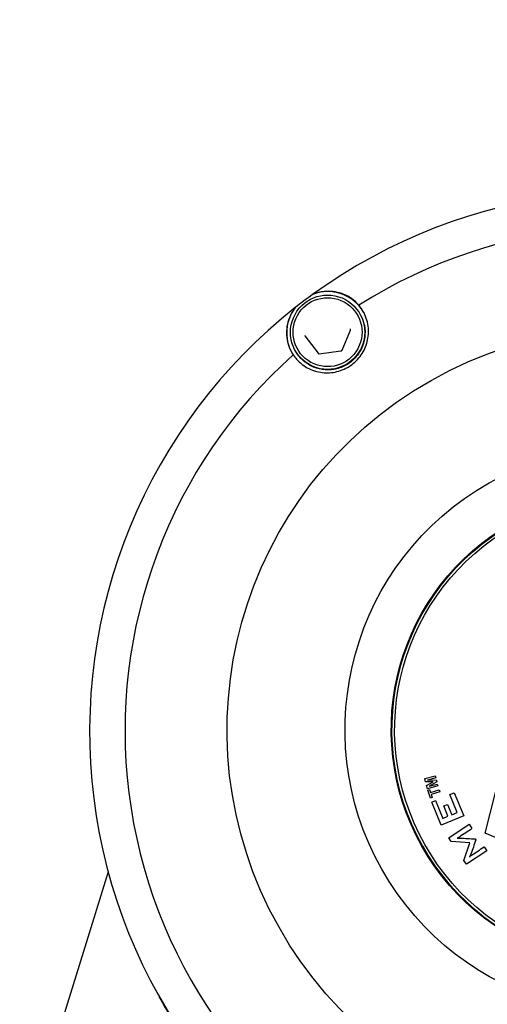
# Model space of a CAD drawing. Header units: inches. Extents: x 36 to 1719, y -84 to 1122.
# Tile 52 of 256: x 427.39 to 428.75, y 318.54 to 321.41. Entities that reach past the tile are written whole.
import ezdxf

# ---------------------------------------------------------------- set-up
doc = ezdxf.new("R2010")
doc.units = ezdxf.units.IN
doc.header["$LTSCALE"] = 48
doc.header["$MEASUREMENT"] = 0
doc.layers.add('Visible (ANSI)', color=7, linetype='Continuous', lineweight=30)

msp = doc.modelspace()

# ---------------------------------------------------------------- linework, layer by layer
at = {"layer": 'Visible (ANSI)'}
for p, q in [((428.38366, 320.54867), (428.38448, 320.54721)), ((428.33137, 320.4432), (428.35614, 320.50183)), ((428.22306, 320.48524), (428.26145, 320.43449)), ((428.19511, 320.44219), (428.19594, 320.44073)), ((428.26507, 320.43296), (428.32823, 320.44083)), ((428.74888, 319.03622), (428.90222, 319.64663)), ((428.57233, 319.19499), (428.60277, 319.20307)), ((428.60277, 319.20307), (428.60429, 319.19735)), ((428.60277, 319.20307), (428.60278, 319.20306)), ((428.60278, 319.20306), (428.60429, 319.19735)), ((428.5748, 319.18569), (428.57233, 319.19499)), ((428.59699, 319.18581), (428.5748, 319.18568)), ((428.597, 319.18581), (428.5748, 319.18569)), ((428.5748, 319.18569), (428.5748, 319.18568)), ((428.57769, 319.17477), (428.597, 319.18581)), ((428.58014, 319.16555), (428.57769, 319.17477)), ((428.61059, 319.17362), (428.58014, 319.16554)), ((428.61058, 319.17362), (428.58014, 319.16555)), ((428.60429, 319.19735), (428.58034, 319.19096)), ((428.58034, 319.19096), (428.60589, 319.19132)), ((428.60429, 319.19735), (428.58037, 319.19096)), ((428.60746, 319.1854), (428.5851, 319.17302)), ((428.5851, 319.17302), (428.60907, 319.17934)), ((428.60746, 319.18539), (428.58513, 319.17303)), ((428.60429, 319.19735), (428.60429, 319.19735)), ((428.60589, 319.19132), (428.60746, 319.1854)), ((428.60589, 319.19132), (428.60589, 319.19131)), ((428.60589, 319.19131), (428.60746, 319.18539)), ((428.60746, 319.1854), (428.60746, 319.18539)), ((428.60907, 319.17934), (428.61058, 319.17362)), ((428.60907, 319.17934), (428.60907, 319.17933)), ((428.60907, 319.17933), (428.61059, 319.17362)), ((428.61058, 319.17362), (428.61059, 319.17362)), ((428.58014, 319.16555), (428.58014, 319.16554)), ((428.58136, 319.16181), (428.58643, 319.16344)), ((428.58903, 319.138), (428.58136, 319.16181)), ((428.58643, 319.16344), (428.58929, 319.15456)), ((428.58643, 319.16344), (428.58644, 319.16344)), ((428.58644, 319.16344), (428.58929, 319.15456)), ((428.58929, 319.15456), (428.6142, 319.16258)), ((428.61615, 319.15653), (428.59124, 319.14851)), ((428.61615, 319.15653), (428.59124, 319.14852)), ((428.59124, 319.14852), (428.5941, 319.13963)), ((428.59124, 319.14852), (428.59124, 319.14851)), ((428.59124, 319.14851), (428.5941, 319.13963)), ((428.6142, 319.16258), (428.61615, 319.15653)), ((428.6142, 319.16258), (428.61421, 319.16258)), ((428.61421, 319.16258), (428.61615, 319.15653)), ((428.61615, 319.15653), (428.61615, 319.15653)), ((428.64584, 319.1489), (428.65826, 319.15397)), ((428.66724, 319.09637), (428.64584, 319.1489)), ((428.65826, 319.15397), (428.68586, 319.08623)), ((428.65826, 319.15397), (428.65826, 319.15396)), ((428.65826, 319.15396), (428.68586, 319.08622)), ((428.5941, 319.13963), (428.58903, 319.138)), ((428.5941, 319.13963), (428.58903, 319.138)), ((428.58903, 319.138), (428.58903, 319.138)), ((428.59288, 319.12662), (428.60397, 319.13114)), ((428.62024, 319.05948), (428.59288, 319.12662)), ((428.5941, 319.13963), (428.5941, 319.13963)), ((428.60397, 319.13114), (428.62513, 319.07921)), ((428.60397, 319.13114), (428.60397, 319.13113)), ((428.60397, 319.13113), (428.62513, 319.07921)), ((428.62754, 319.11559), (428.63863, 319.12011)), ((428.63991, 319.08524), (428.62754, 319.11559)), ((428.63863, 319.12011), (428.651, 319.08976)), ((428.63863, 319.12011), (428.63864, 319.12011)), ((428.63864, 319.12011), (428.651, 319.08976)), ((428.68586, 319.08623), (428.62024, 319.05948)), ((428.68586, 319.08622), (428.62024, 319.05948)), ((428.651, 319.08976), (428.66724, 319.09637)), ((428.68586, 319.08623), (428.68586, 319.08622)), ((428.62024, 319.05948), (428.62024, 319.05948)), ((428.62513, 319.07921), (428.63991, 319.08524)), ((428.64245, 319.02259), (428.70135, 319.06199)), ((428.70135, 319.06199), (428.70983, 319.04932)), ((428.70983, 319.04932), (428.70983, 319.04931)), ((429.059, 318.90526), (428.74888, 319.03622)), ((429.05899, 318.90527), (428.74888, 319.03622)), ((428.74888, 319.03622), (428.74888, 319.03622)), ((428.6498, 319.0116), (428.64245, 319.02259)), ((428.64979, 319.01161), (428.64245, 319.02259)), ((428.64245, 319.02259), (428.64245, 319.02259)), ((428.70353, 319.00835), (428.64979, 319.01161)), ((428.64979, 319.01161), (428.6498, 319.0116)), ((428.70353, 319.00835), (428.6498, 319.0116)), ((428.68646, 318.95679), (428.70353, 319.00835)), ((428.71947, 319.01948), (428.72129, 319.01676)), ((428.72129, 319.01676), (428.72129, 319.01676)), ((428.56594, 318.99885), (428.56645, 318.99795)), ((428.75282, 318.98504), (428.69392, 318.94564)), ((428.75282, 318.98503), (428.69392, 318.94563)), ((428.74536, 318.99619), (428.75282, 318.98504)), ((428.75282, 318.98504), (428.75282, 318.98503)), ((428.69392, 318.94564), (428.68646, 318.95679)), ((428.68646, 318.95679), (428.68646, 318.95678)), ((428.69392, 318.94563), (428.68646, 318.95678)), ((428.69392, 318.94564), (428.69392, 318.94563)), ((427.65016, 318.92333), (427.46465, 318.32653)), ((427.80111, 318.55575), (427.79935, 318.55886)), ((427.81756, 318.52662), (427.80143, 318.55518))]:
    msp.add_line(p, q, dxfattribs=at)
msp.add_circle((422.3504, 315.10877), 23.75, dxfattribs=at)
for centre, major_axis, ratio, start_param, end_param in [((429.16889, 319.33229), (1.36953, 0.77343), 0.999866, 5.9132072, 7.9673071), ((429.16743, 319.33487), (1.27849, 0.72201), 0.999866, 5.9748062, 7.9057081), ((428.29024, 320.49392), (0.10456, 0.05905), 0.999866, 0.0132198, 1.4372238), ((429.16889, 319.33229), (1.36953, 0.77343), 0.999866, 1.6841218, 1.724417), ((429.16889, 319.33229), (-1.36953, -0.77343), 0.999866, 4.8660097, 6.9201096), ((428.29024, 320.49392), (-0.07325, -0.09514), 0.9999067, 4.712389, 5.8712458), ((429.16743, 319.33487), (-1.27849, -0.72201), 0.999866, 4.9276087, 6.8585106), ((429.16635, 319.33678), (-0.60163, -0.33977), 0.999866, 3.1424091, 6.2823689), ((429.17096, 319.32861), (1.36953, 0.77343), 0.999866, 3.1411828, 6.2835952), ((429.17065, 319.32917), (-1.36953, -0.77343), 0.999866, 0, 3.1415927), ((429.1871, 319.30004), (1.36953, 0.77343), 0.999866, 3.1415927, 6.2831853), ((429.16637, 319.33675), (0.59992, 0.3388), 0.999866, 3.1415927, 6.2831853), ((429.16889, 319.33229), (-1.36953, -0.77343), 0.999866, 0.6772195, 2.7313193), ((429.16743, 319.33487), (-1.27849, -0.72201), 0.999866, 0.7388184, 2.6697204)]:
    msp.add_ellipse(centre, major_axis=major_axis, ratio=ratio, start_param=start_param, end_param=end_param, dxfattribs=at)
for centre, major_axis, ratio in [((429.16616, 319.33712), (-1.0183, -0.57507), 0.999866), ((428.28939, 320.49543), (0.04213, 0.09973), 0.999966), ((428.28932, 320.49554), (0.03907, 0.09248), 0.999966), ((429.1658, 319.33776), (-0.71885, -0.40596), 0.999866), ((429.1658, 319.33776), (-0.60163, -0.33977), 0.999866), ((429.16586, 319.33765), (-0.59992, -0.3388), 0.999866), ((429.1658, 319.33776), (-0.59306, -0.33493), 0.999866)]:
    msp.add_ellipse(centre, major_axis=major_axis, ratio=ratio, dxfattribs=at)
for points, knots in [([(428.38038, 320.57415), (428.37424, 320.58128), (428.36696, 320.58799), (428.34526, 320.60298), (428.32919, 320.60989), (428.29656, 320.61528), (428.27666, 320.6152), (428.25356, 320.60837), (428.24965, 320.60702), (428.24565, 320.60539)], [0.08166959, 0.08166959, 0.08166959, 0.08166959, 0.22046255, 0.22046255, 0.4409251, 0.4409251, 0.62010995, 0.62010995, 0.65364377, 0.65364377, 0.65364377, 0.65364377]), ([(428.19511, 320.56716), (428.19246, 320.56376), (428.19011, 320.56038), (428.17729, 320.54004), (428.17187, 320.52097), (428.16831, 320.48821), (428.17068, 320.47094), (428.17935, 320.44609), (428.18388, 320.4373), (428.18913, 320.4295)], [0.81248761, 0.81248761, 0.81248761, 0.81248761, 0.84602143, 0.84602143, 1.02520628, 1.02520628, 1.24566883, 1.24566883, 1.38446178, 1.38446178, 1.38446178, 1.38446178]), ([(428.18913, 320.4295), (428.19227, 320.42488), (428.19566, 320.42053), (428.20878, 320.40592), (428.2211, 320.39631), (428.24897, 320.3826), (428.26453, 320.37851), (428.29292, 320.37661), (428.30758, 320.37797), (428.33581, 320.38625), (428.34937, 320.39319), (428.37194, 320.41027), (428.38231, 320.42142), (428.39794, 320.44631), (428.40323, 320.46004), (428.40909, 320.48784), (428.40936, 320.50391), (428.4037, 320.53442), (428.39778, 320.54886), (428.39013, 320.56092), (428.38726, 320.56544), (428.38398, 320.56988), (428.38038, 320.57415)], [-0.9741877, -0.9741877, -0.9741877, -0.9741877, -0.9276072, -0.9276072, -0.8035433, -0.8035433, -0.6794793, -0.6794793, -0.5716415, -0.5716415, -0.4638036, -0.4638036, -0.3559657, -0.3559657, -0.2481279, -0.2481279, -0.1240639, -0.1240639, 0, 0, 0, 0.0465805, 0.0465805, 0.0465805, 0.0465805]), ([(428.38448, 320.54721), (428.39016, 320.53716), (428.39422, 320.52619), (428.39867, 320.50353), (428.39907, 320.49184), (428.39617, 320.46893), (428.39287, 320.45771), (428.3829, 320.43687), (428.37624, 320.42726), (428.36023, 320.41061), (428.35088, 320.40358), (428.33045, 320.39281), (428.31937, 320.38908), (428.29658, 320.38529), (428.28489, 320.38523), (428.26207, 320.3888), (428.25095, 320.39242), (428.23041, 320.40298), (428.221, 320.40992), (428.2063, 320.42491), (428.20058, 320.43251), (428.19594, 320.44073)], [2.2278682, 2.2278682, 2.2278682, 2.2278682, 2.5478651, 2.5478651, 2.8678627, 2.8678627, 3.1878618, 3.1878618, 3.5078628, 3.5078628, 3.8278654, 3.8278654, 4.1478685, 4.1478685, 4.4678708, 4.4678708, 4.7878715, 4.7878715, 5.1078703, 5.1078703, 5.3694608, 5.3694608, 5.3694608, 5.3694608]), ([(428.35614, 320.50183), (428.35623, 320.50205), (428.3563, 320.50228), (428.3564, 320.50275), (428.35644, 320.50299), (428.35645, 320.50347), (428.35644, 320.50371), (428.35637, 320.50418), (428.35631, 320.50441), (428.35615, 320.50487), (428.35605, 320.50509), (428.35594, 320.5053)], [3.14159265, 3.14159265, 3.14159265, 3.14159265, 3.32433755, 3.32433755, 3.50708244, 3.50708244, 3.68982733, 3.68982733, 3.87257222, 3.87257222, 4.05531712, 4.05531712, 4.05531712, 4.05531712]), ([(428.22277, 320.48568), (428.22279, 320.48565), (428.22281, 320.48562), (428.22284, 320.48556), (428.22286, 320.48553), (428.2229, 320.48547), (428.22292, 320.48544), (428.22296, 320.48538), (428.22298, 320.48535), (428.22302, 320.4853), (428.22304, 320.48527), (428.22306, 320.48524)], [0.91372446, 0.91372446, 0.91372446, 0.91372446, 0.94041908, 0.94041908, 0.9671137, 0.9671137, 0.99380832, 0.99380832, 1.02050293, 1.02050293, 1.04719755, 1.04719755, 1.04719755, 1.04719755]), ([(428.26145, 320.43449), (428.26161, 320.43427), (428.2618, 320.43407), (428.26222, 320.43371), (428.26244, 320.43355), (428.26293, 320.43328), (428.26318, 320.43318), (428.26371, 320.43302), (428.26398, 320.43296), (428.26453, 320.43292), (428.2648, 320.43292), (428.26507, 320.43296)], [1.0471976, 1.0471976, 1.0471976, 1.0471976, 1.2566371, 1.2566371, 1.4660766, 1.4660766, 1.6755161, 1.6755161, 1.8849556, 1.8849556, 2.0943951, 2.0943951, 2.0943951, 2.0943951]), ([(428.32823, 320.44083), (428.3285, 320.44086), (428.32877, 320.44093), (428.32929, 320.44111), (428.32954, 320.44122), (428.33001, 320.44151), (428.33023, 320.44167), (428.33063, 320.44205), (428.33081, 320.44226), (428.33113, 320.44271), (428.33126, 320.44295), (428.33137, 320.4432)], [2.0943951, 2.0943951, 2.0943951, 2.0943951, 2.3038346, 2.3038346, 2.5132741, 2.5132741, 2.7227136, 2.7227136, 2.9321531, 2.9321531, 3.1415927, 3.1415927, 3.1415927, 3.1415927]), ([(428.70983, 319.04932), (428.6977, 319.04121), (428.68557, 319.03309), (428.67344, 319.02498), (428.67273, 319.02451), (428.67182, 319.02398), (428.67066, 319.02336), (428.66951, 319.02275), (428.66827, 319.022), (428.6668, 319.02125)], [0.564646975, 0.564646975, 0.564646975, 0.564646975, 0.649363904, 0.649363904, 0.649363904, 0.655582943, 0.655582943, 0.655582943, 0.664101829, 0.664101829, 0.664101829, 0.664101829]), ([(428.70983, 319.04931), (428.6977, 319.0412), (428.68557, 319.03309), (428.67344, 319.02498), (428.67273, 319.0245), (428.67183, 319.02397), (428.67067, 319.02336), (428.66952, 319.02274), (428.66828, 319.022), (428.66682, 319.02125)], [0.564646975, 0.564646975, 0.564646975, 0.564646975, 0.649363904, 0.649363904, 0.649363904, 0.655582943, 0.655582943, 0.655582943, 0.664071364, 0.664071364, 0.664071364, 0.664071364]), ([(428.6668, 319.02125), (428.66883, 319.02151), (428.67052, 319.02169), (428.67186, 319.0218), (428.67326, 319.02192), (428.67435, 319.02197), (428.67533, 319.02192), (428.69004, 319.02112), (428.70476, 319.02029), (428.71947, 319.01948)], [0.66410183, 0.66410183, 0.66410183, 0.66410183, 0.67395793, 0.67395793, 0.67395793, 0.68067458, 0.68067458, 0.68067458, 0.76622735, 0.76622735, 0.76622735, 0.76622735]), ([(428.72129, 319.01676), (428.71641, 319.0028), (428.71153, 318.98883), (428.70665, 318.97486), (428.70609, 318.97326), (428.70549, 318.97188), (428.70488, 318.97068), (428.70425, 318.96945), (428.70365, 318.96828), (428.70294, 318.96734)], [0.77255896, 0.77255896, 0.77255896, 0.77255896, 0.85846637, 0.85846637, 0.85846637, 0.86725397, 0.86725397, 0.86725397, 0.8747384, 0.8747384, 0.8747384, 0.8747384]), ([(428.72129, 319.01676), (428.71641, 319.00279), (428.71153, 318.98882), (428.70665, 318.97485), (428.7061, 318.97326), (428.7055, 318.97187), (428.70488, 318.97068), (428.70426, 318.96946), (428.70366, 318.9683), (428.70296, 318.96735)], [0.77255896, 0.77255896, 0.77255896, 0.77255896, 0.85846637, 0.85846637, 0.85846637, 0.86725397, 0.86725397, 0.86725397, 0.8746849, 0.8746849, 0.8746849, 0.8746849]), ([(428.70294, 318.96734), (428.70412, 318.96828), (428.70517, 318.96907), (428.70617, 318.96981), (428.70711, 318.97052), (428.70805, 318.97123), (428.70898, 318.97185), (428.72111, 318.97996), (428.73323, 318.98807), (428.74536, 318.99619)], [0.874738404, 0.874738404, 0.874738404, 0.874738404, 0.882606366, 0.882606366, 0.882606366, 0.889323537, 0.889323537, 0.889323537, 0.974040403, 0.974040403, 0.974040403, 0.974040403])]:
    msp.add_open_spline(points, degree=3, knots=knots, dxfattribs=at)

doc.saveas('drawing.dxf')
